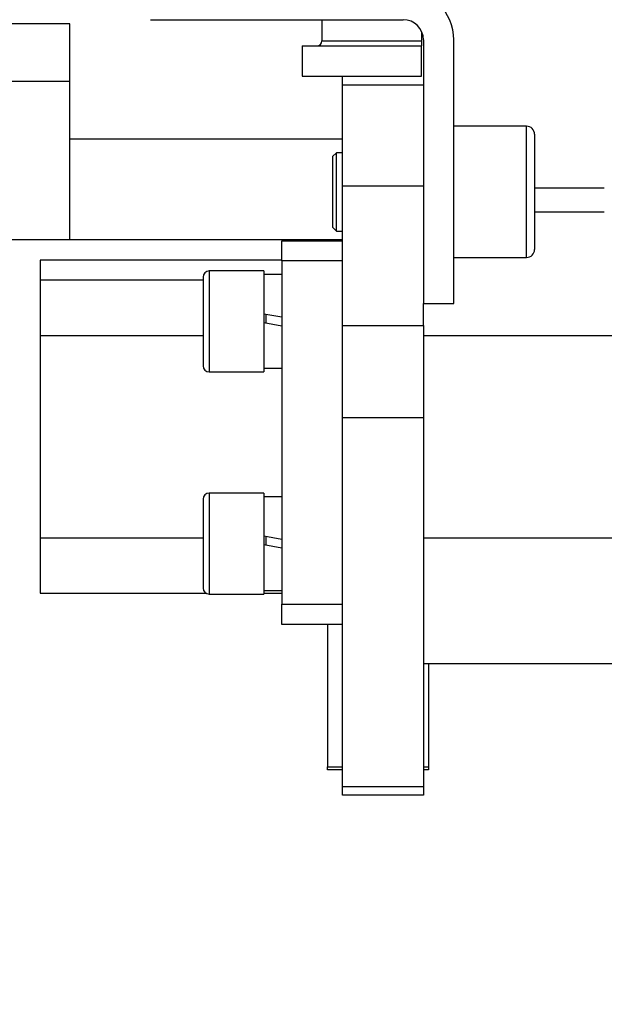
# Model space of a CAD drawing. Header units: millimetres. Extents: x 1088 to 3786, y 72 to 1979.
# Tile 54 of 62: x 2787 to 2845, y 1435 to 1532. Entities that reach past the tile are written whole.
import ezdxf

# ---------------------------------------------------------------- set-up
doc = ezdxf.new("R2010")
doc.units = ezdxf.units.MM
doc.dimstyles.get("Standard").update_dxf_attribs({"dimtxt": 20, "dimasz": 5, "dimexe": 5, "dimexo": 5, "dimgap": 5, "dimtad": 0, "dimtih": 1, "dimtoh": 1, "dimdsep": 46, "dimtxsty": 'Standard', "dimcen": 0.09, "dimadec": 0, "dimazin": 0, "dimtfac": 1, "dimtofl": 0, "dimtmove": 0, "dimatfit": 3, "dimfxl": 0, "dimtolj": 1, "dimtzin": 0, "dimarcsym": 0})

# ---------------------------------------------------------------- blocks, each defined once
blk = doc.blocks.new('*D38')
at = {"color": 0, "lineweight": -2}
for p, q in [((2884.24, 1495.959), (2884.24, 984.229)), ((2670.187, 1279.659), (2670.187, 984.229)), ((2675.187, 989.229), (2748.88, 989.229)), ((2879.24, 989.229), (2805.546, 989.229))]:
    blk.add_line(p, q, dxfattribs=at)
at = {"color": 0, "lineweight": 18}
for points in [[(2675.187, 990.062), (2675.187, 988.396), (2670.187, 989.229)], [(2879.24, 990.062), (2879.24, 988.396), (2884.24, 989.229)]]:
    blk.add_solid(points, dxfattribs=at)
at = {"layer": 'Defpoints', "color": 0, "lineweight": 18}
for p in [(2884.24, 1500.959), (2670.187, 1284.659), (2884.24, 989.229)]:
    blk.add_point(p, dxfattribs=at)
at = {"color": 0, "lineweight": 18, "insert": (2777.213, 989.229), "char_height": 20, "attachment_point": 5}
blk.add_mtext('\\A1;218', dxfattribs=at)

msp = doc.modelspace()

# ---------------------------------------------------------------- linework, layer by layer
for p, q in [((2799.837, 1532.259), (2824.837, 1532.259)), ((2816.787, 1532.259), (2816.787, 1530.159)), ((2791.837, 1531.837), (2784.837, 1531.837)), ((2791.837, 1520.459), (2791.837, 1531.837)), ((2826.687, 1530.132), (2826.687, 1531.02)), ((2816.787, 1530.159), (2826.637, 1530.159)), ((2826.837, 1530.259), (2826.837, 1504.159)), ((2829.837, 1504.159), (2829.837, 1530.259)), ((2814.837, 1529.659), (2814.837, 1526.659)), ((2814.837, 1529.659), (2826.637, 1529.659)), ((2826.637, 1526.659), (2826.637, 1529.659)), ((2784.837, 1526.167), (2791.837, 1526.167)), ((2814.837, 1526.659), (2826.637, 1526.659)), ((2818.837, 1525.759), (2818.837, 1526.66)), ((2818.837, 1515.759), (2818.837, 1525.759)), ((2826.837, 1525.759), (2818.837, 1525.759)), ((2837.037, 1521.709), (2829.837, 1521.709)), ((2837.037, 1508.709), (2837.037, 1521.709)), ((2791.837, 1510.459), (2791.837, 1520.459)), ((2791.837, 1520.459), (2818.837, 1520.459)), ((2837.837, 1520.909), (2837.837, 1509.509)), ((2818.225, 1519.089), (2817.837, 1518.701)), ((2817.837, 1518.701), (2817.837, 1515.209)), ((2818.837, 1519.089), (2818.225, 1519.089)), ((2818.225, 1515.209), (2818.225, 1519.089)), ((2818.837, 1501.958), (2818.837, 1515.759)), ((2826.837, 1515.759), (2818.837, 1515.759)), ((2844.737, 1515.584), (2837.837, 1515.584)), ((2817.837, 1515.209), (2817.837, 1511.717)), ((2818.225, 1511.329), (2818.225, 1515.209)), ((2844.737, 1513.205), (2837.837, 1513.205)), ((2817.837, 1511.717), (2818.225, 1511.329)), ((2818.225, 1511.329), (2818.837, 1511.329)), ((2791.837, 1510.459), (2784.837, 1510.459)), ((2818.837, 1510.459), (2791.837, 1510.459)), ((2812.837, 1508.37), (2812.837, 1510.37)), ((2812.837, 1510.37), (2818.837, 1510.37)), ((2817.337, 1510.459), (2817.337, 1510.37)), ((2829.837, 1508.709), (2837.037, 1508.709)), ((2812.841, 1508.459), (2788.918, 1508.459)), ((2788.918, 1508.459), (2788.918, 1506.459)), ((2812.837, 1508.37), (2812.837, 1474.37)), ((2818.837, 1508.37), (2812.837, 1508.37)), ((2805.037, 1506.77), (2805.037, 1497.97)), ((2811.037, 1507.37), (2805.637, 1507.37)), ((2805.637, 1507.37), (2805.637, 1497.37)), ((2811.037, 1507.37), (2811.037, 1497.37)), ((2812.837, 1507.01), (2811.037, 1507.01)), ((2805.039, 1506.459), (2788.918, 1506.459)), ((2788.918, 1506.459), (2788.918, 1500.959)), ((2826.837, 1501.958), (2826.837, 1504.159)), ((2826.837, 1504.159), (2829.837, 1504.159)), ((2811.037, 1503.138), (2812.837, 1502.82)), ((2811.287, 1502.194), (2811.287, 1503.094)), ((2812.837, 1501.92), (2811.037, 1502.238)), ((2818.837, 1492.82), (2818.837, 1501.958)), ((2818.837, 1501.958), (2826.837, 1501.958)), ((2826.837, 1501.958), (2826.837, 1492.82)), ((2805.039, 1500.959), (2788.918, 1500.959)), ((2788.918, 1500.959), (2788.918, 1490.959)), ((2859.24, 1500.959), (2826.839, 1500.959)), ((2805.637, 1497.37), (2811.037, 1497.37)), ((2811.037, 1497.73), (2812.837, 1497.73)), ((2818.837, 1456.321), (2818.837, 1492.82)), ((2826.837, 1492.82), (2818.837, 1492.82)), ((2826.837, 1492.82), (2826.837, 1456.321)), ((2788.918, 1490.959), (2788.918, 1480.959)), ((2811.037, 1485.37), (2805.637, 1485.37)), ((2805.637, 1485.37), (2805.637, 1475.37)), ((2811.037, 1485.37), (2811.037, 1475.37)), ((2805.037, 1484.77), (2805.037, 1475.97)), ((2812.837, 1485.01), (2811.037, 1485.01)), ((2788.918, 1480.959), (2805.039, 1480.959)), ((2788.918, 1480.959), (2788.918, 1475.459)), ((2811.037, 1481.138), (2812.837, 1480.82)), ((2811.287, 1480.194), (2811.287, 1481.094)), ((2826.839, 1480.959), (2859.24, 1480.959)), ((2812.837, 1479.92), (2811.037, 1480.238)), ((2788.918, 1475.459), (2805.326, 1475.459)), ((2811.037, 1475.73), (2812.837, 1475.73)), ((2811.037, 1475.459), (2812.841, 1475.459)), ((2805.637, 1475.37), (2811.037, 1475.37)), ((2812.837, 1472.37), (2812.837, 1474.37)), ((2812.837, 1474.37), (2818.837, 1474.37)), ((2818.837, 1472.37), (2812.837, 1472.37)), ((2817.337, 1472.371), (2817.337, 1458.252)), ((2826.837, 1468.505), (2856.137, 1468.505)), ((2827.337, 1468.505), (2827.337, 1458.252)), ((2817.337, 1457.959), (2817.337, 1458.252)), ((2817.337, 1458.252), (2818.837, 1458.252)), ((2818.837, 1457.959), (2817.337, 1457.959)), ((2826.837, 1458.252), (2827.337, 1458.252)), ((2827.337, 1457.959), (2826.837, 1457.959)), ((2827.337, 1458.252), (2827.337, 1457.959)), ((2818.837, 1455.459), (2818.837, 1456.321)), ((2818.837, 1456.321), (2826.837, 1456.321)), ((2826.837, 1456.321), (2826.837, 1455.459)), ((2826.837, 1455.459), (2818.837, 1455.459))]:
    msp.add_line(p, q)
for centre, radius, start, end in [((2824.837, 1530.259), 5, 0, 90), ((2824.837, 1530.259), 2, 0, 90), ((2816.287, 1530.159), 0.5, 270, 0), ((2837.037, 1520.909), 0.8, 0, 90), ((2837.037, 1509.509), 0.8, 270, 0), ((2805.637, 1506.77), 0.6, 90, 180), ((2805.637, 1497.97), 0.6, 180, 270), ((2805.637, 1484.77), 0.6, 90, 180), ((2805.637, 1475.97), 0.6, 180, 270)]:
    msp.add_arc(centre, radius, start, end)
msp.add_ellipse((2827.132, 1530.159), major_axis=(0, 0.5), ratio=0.989899, start_param=1.570796, end_param=1.573841)
for points, degree, knots in [([(2826.637, 1530.159), (2826.645, 1530.159), (2826.653, 1530.159), (2826.665, 1530.159), (2826.67, 1530.159), (2826.683, 1530.158), (2826.687, 1530.157), (2826.687, 1530.157)], 3, [0, 0, 0, 0, 0.250648, 0.250648, 0.501297, 0.501297, 1, 1, 1, 1]), ([(2826.637, 1530.158), (2826.637, 1530.156), (2826.637, 1530.154), (2826.637, 1530.152), (2826.637, 1530.15), (2826.637, 1530.148), (2826.637, 1530.146), (2826.637, 1530.144), (2826.637, 1530.142), (2826.637, 1530.098), (2826.637, 1530.062), (2826.637, 1530.032), (2826.637, 1530.004), (2826.637, 1529.982), (2826.637, 1529.96), (2826.637, 1529.939), (2826.637, 1529.918), (2826.637, 1529.916), (2826.637, 1529.915), (2826.637, 1529.914), (2826.637, 1529.913), (2826.637, 1529.912), (2826.637, 1529.911), (2826.637, 1529.909), (2826.637, 1529.895), (2826.637, 1529.86), (2826.637, 1529.838), (2826.637, 1529.816), (2826.637, 1529.796), (2826.637, 1529.759), (2826.637, 1529.744), (2826.637, 1529.715), (2826.637, 1529.703), (2826.637, 1529.693), (2826.637, 1529.687), (2826.637, 1529.674), (2826.637, 1529.666), (2826.637, 1529.664), (2826.637, 1529.661), (2826.637, 1529.66), (2826.637, 1529.659)], 2, [0, 0, 0, 0.001669, 0.002782, 0.003895, 0.005008, 0.006121, 0.007233, 0.008346, 0.023209, 0.05194, 0.080725, 0.109447, 0.138037, 0.166493, 0.194986, 0.223515, 0.238694, 0.240523, 0.242353, 0.244182, 0.246011, 0.24784, 0.24967, 0.252413, 0.305318, 0.37937, 0.37937, 0.442611, 0.506355, 0.568204, 0.630047, 0.692155, 0.753763, 0.753763, 0.805568, 0.877684, 0.908828, 0.939665, 0.970834, 1, 1, 1])]:
    msp.add_open_spline(points, degree=degree, knots=knots)
msp.add_open_spline([(2826.637, 1530.157), (2826.69, 1530.157)], degree=1)

# ---------------------------------------------------------------- dimensions: what is measured, and where the dimension line sits
at = {"lineweight": 18}
dim = msp.add_linear_dim(base=(2884.24, 989.229), p1=(2670.187, 1284.659), p2=(2884.24, 1500.959), text='218', dimstyle='Standard', dxfattribs=at)
dim.commit()
dim.dimension.update_dxf_attribs({"geometry": '*D38', "text_midpoint": (2777.213, 989.229)})

doc.saveas('drawing.dxf')
